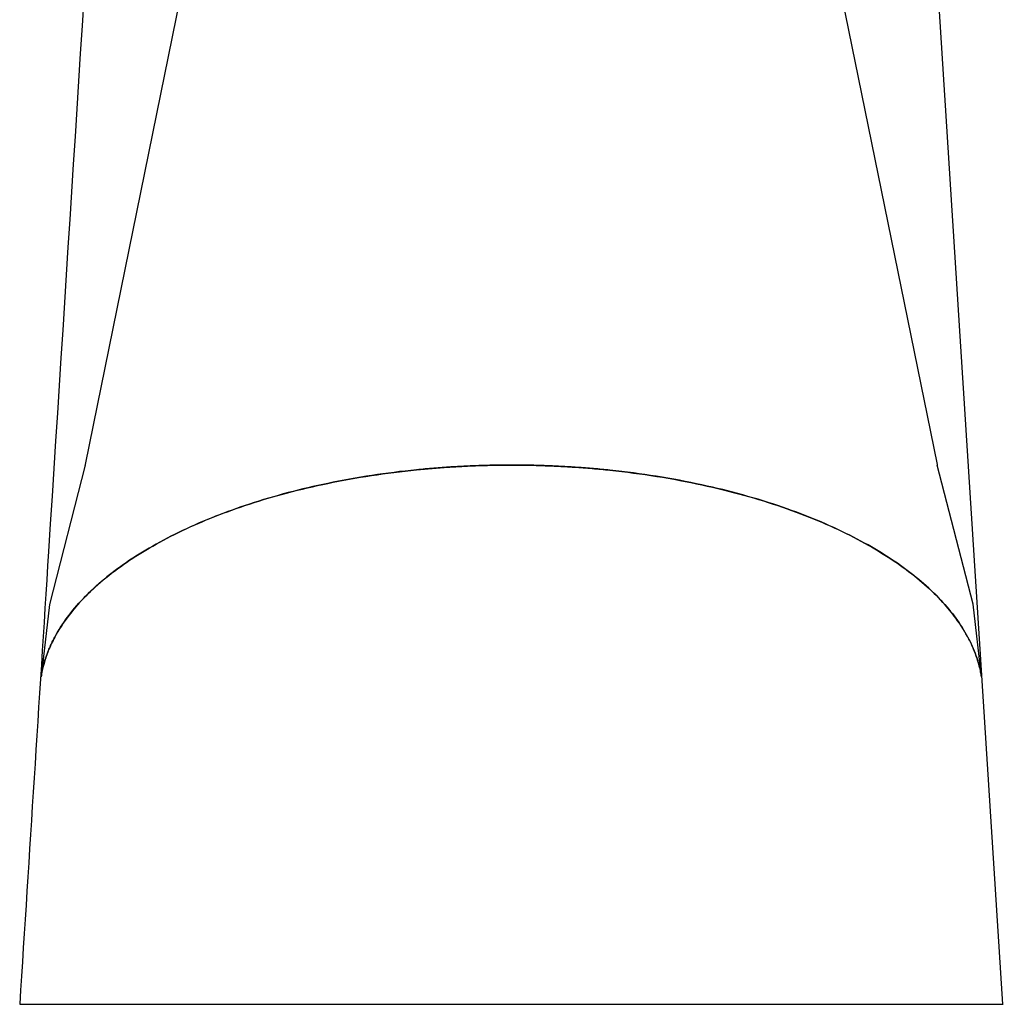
# Model space of a CAD drawing. Header units: millimetres. Extents: x 3998.8979 to 3998.943, y 1749.9697 to 1750.0649.
# Tile 1 of 8: x 3998.8979 to 3998.943, y 1749.9697 to 1750.0147. Entities that reach past the tile are written whole.
import ezdxf

# ---------------------------------------------------------------- set-up
doc = ezdxf.new("R2010")
doc.units = ezdxf.units.MM
doc.layers.add('SANINDUSA', color=3, linetype='Continuous')

msp = doc.modelspace()

# ---------------------------------------------------------------- linework, layer by layer
at = {"layer": 'SANINDUSA'}
for p, q in [((3998.900892, 1749.994382), (3998.907108, 1750.024889)), ((3998.933663, 1750.024889), (3998.939879, 1749.994384)), ((3998.900887, 1749.994359), (3998.899248, 1749.987982)), ((3998.900887, 1749.994359), (3998.900892, 1749.994382)), ((3998.939879, 1749.994384), (3998.939884, 1749.994359)), ((3998.941523, 1749.987984), (3998.939884, 1749.994359)), ((3998.899248, 1749.987982), (3998.898864, 1749.98467)), ((3998.941907, 1749.98467), (3998.941523, 1749.987984)), ((3998.897886, 1749.969674), (3998.920386, 1749.969674))]:
    msp.add_line(p, q, dxfattribs=at)
for points, knots in [([(3998.901788, 1750.030941), (3998.900928, 1750.017427), (3998.899629, 1749.997006), (3998.898326, 1749.976581), (3998.897886, 1749.969674)], [0, 0, 0, 0, 0.661785, 1, 1, 1, 1]), ([(3998.942886, 1749.969674), (3998.942235, 1749.979872), (3998.940933, 1750.000299), (3998.939633, 1750.020717), (3998.938983, 1750.030941)], [0, 0, 0, 0, 0.499252, 1, 1, 1, 1]), ([(3998.898864, 1749.98467), (3998.898878, 1749.984747), (3998.898904, 1749.9849), (3998.898957, 1749.985129), (3998.899019, 1749.985357), (3998.899093, 1749.985585), (3998.899177, 1749.985811), (3998.899271, 1749.986037), (3998.899376, 1749.986263), (3998.899607, 1749.986713), (3998.900032, 1749.987381), (3998.900771, 1749.988254), (3998.901675, 1749.989098), (3998.903079, 1749.990162), (3998.904786, 1749.991141), (3998.906773, 1749.992005), (3998.908383, 1749.992586), (3998.910114, 1749.993098), (3998.911984, 1749.993539), (3998.91396, 1749.993895), (3998.915585, 1749.994101), (3998.916765, 1749.99421), (3998.917485, 1749.994264), (3998.918206, 1749.994307), (3998.918931, 1749.994337), (3998.919657, 1749.994355), (3998.920143, 1749.994358), (3998.920386, 1749.994359)], [0, 0, 0, 0, 0.016643, 0.033255, 0.04984, 0.066402, 0.082948, 0.099482, 0.116009, 0.132534, 0.199035, 0.264879, 0.330986, 0.39603, 0.522063, 0.583314, 0.643099, 0.703412, 0.762231, 0.822315, 0.881243, 0.901219, 0.92107, 0.940836, 0.960554, 0.980262, 1, 1, 1, 1]), ([(3998.920386, 1749.994359), (3998.920254, 1749.994358), (3998.919991, 1749.994358), (3998.919596, 1749.994352), (3998.919201, 1749.994343), (3998.918806, 1749.994331), (3998.918412, 1749.994315), (3998.918017, 1749.994295), (3998.917623, 1749.994272), (3998.917229, 1749.994245), (3998.916835, 1749.994215), (3998.916443, 1749.99418), (3998.915486, 1749.994089), (3998.913967, 1749.993896), (3998.912, 1749.993542), (3998.910123, 1749.9931), (3998.908404, 1749.992593), (3998.906785, 1749.992009), (3998.904795, 1749.991147), (3998.903102, 1749.990175), (3998.901693, 1749.989113), (3998.900822, 1749.988305), (3998.90006, 1749.987417), (3998.899538, 1749.986614), (3998.899199, 1749.985892), (3998.89902, 1749.985375), (3998.898919, 1749.984981), (3998.89888, 1749.98476), (3998.898864, 1749.98467)], [0, 0, 0, 0, 0.010683, 0.02138, 0.032095, 0.042829, 0.053586, 0.064369, 0.075179, 0.086022, 0.096898, 0.107811, 0.118763, 0.177136, 0.237775, 0.29567, 0.356907, 0.415337, 0.477943, 0.603977, 0.66553, 0.735129, 0.792798, 0.867472, 0.914246, 0.952014, 0.980632, 1, 1, 1, 1]), ([(3998.920386, 1749.994359), (3998.920524, 1749.994358), (3998.9208, 1749.994358), (3998.921214, 1749.994352), (3998.921627, 1749.994342), (3998.922039, 1749.994328), (3998.922451, 1749.994311), (3998.922861, 1749.994289), (3998.923271, 1749.994264), (3998.92368, 1749.994235), (3998.924089, 1749.994202), (3998.924496, 1749.994165), (3998.925497, 1749.994064), (3998.927075, 1749.993856), (3998.929121, 1749.99347), (3998.931049, 1749.992993), (3998.932816, 1749.992444), (3998.934444, 1749.991825), (3998.936393, 1749.990929), (3998.938024, 1749.989939), (3998.939334, 1749.988891), (3998.94016, 1749.98808), (3998.940834, 1749.987246), (3998.941265, 1749.986539), (3998.941535, 1749.985968), (3998.941699, 1749.985538), (3998.941827, 1749.985105), (3998.94188, 1749.984816), (3998.941907, 1749.98467)], [0, 0, 0, 0, 0.011231, 0.022447, 0.033655, 0.044862, 0.056076, 0.067302, 0.078549, 0.089824, 0.101133, 0.112483, 0.123881, 0.185334, 0.248092, 0.309518, 0.372615, 0.434387, 0.497733, 0.62301, 0.685333, 0.74862, 0.811142, 0.874243, 0.905609, 0.937001, 0.968453, 1, 1, 1, 1]), ([(3998.941907, 1749.98467), (3998.941895, 1749.984741), (3998.941867, 1749.984906), (3998.941801, 1749.985186), (3998.9417, 1749.985532), (3998.941546, 1749.985943), (3998.941257, 1749.986561), (3998.940807, 1749.987282), (3998.940112, 1749.98813), (3998.939317, 1749.988905), (3998.938002, 1749.989953), (3998.936383, 1749.990935), (3998.934431, 1749.99183), (3998.932793, 1749.992452), (3998.931038, 1749.992996), (3998.929103, 1749.993474), (3998.927068, 1749.993856), (3998.925379, 1749.99408), (3998.924156, 1749.994198), (3998.923404, 1749.994256), (3998.92265, 1749.994302), (3998.921895, 1749.994335), (3998.92114, 1749.994355), (3998.920637, 1749.994358), (3998.920386, 1749.994359)], [0, 0, 0, 0, 0.0154091, 0.0357331, 0.0609341, 0.0909632, 0.1257599, 0.1970506, 0.2513837, 0.3181054, 0.3769946, 0.5022727, 0.5671266, 0.6273917, 0.6915237, 0.7519151, 0.8152835, 0.8761263, 0.8970626, 0.9178566, 0.9385277, 0.9590955, 0.9795797, 1, 1, 1, 1]), ([(3998.897886, 1749.969674), (3998.897904, 1749.969674), (3998.89794, 1749.969674), (3998.898239, 1749.969674), (3998.898727, 1749.969674), (3998.899443, 1749.969674), (3998.900373, 1749.969674), (3998.901529, 1749.969674), (3998.90289, 1749.969674), (3998.904448, 1749.969674), (3998.906173, 1749.969674), (3998.908039, 1749.969674), (3998.910018, 1749.969674), (3998.912282, 1749.969674), (3998.914829, 1749.969674), (3998.917613, 1749.969674), (3998.919471, 1749.969674), (3998.920386, 1749.969674)], [0, 0, 0, 0, 0.058231, 0.116491, 0.178234, 0.239992, 0.304309, 0.368641, 0.434326, 0.500027, 0.565713, 0.631413, 0.69573, 0.760062, 0.842335, 0.922378, 1, 1, 1, 1]), ([(3998.920386, 1749.969674), (3998.921072, 1749.969674), (3998.922444, 1749.969674), (3998.924526, 1749.969674), (3998.926613, 1749.969674), (3998.928709, 1749.969674), (3998.930753, 1749.969674), (3998.932732, 1749.969674), (3998.934598, 1749.969674), (3998.936323, 1749.969674), (3998.937881, 1749.969674), (3998.939242, 1749.969674), (3998.940399, 1749.969674), (3998.941428, 1749.969674), (3998.942259, 1749.969674), (3998.942748, 1749.969674), (3998.942936, 1749.969674), (3998.942886, 1749.969674), (3998.942886, 1749.969674)], [0, 0, 0, 0, 0.058255, 0.116503, 0.178244, 0.24, 0.304315, 0.368645, 0.434328, 0.500027, 0.56571, 0.631409, 0.695724, 0.760054, 0.842325, 0.922355, 0.999985, 1, 1, 1, 1]), ([(3998.920386, 1749.969674), (3998.921367, 1749.969674), (3998.923331, 1749.969674), (3998.926226, 1749.969674), (3998.929021, 1749.969674), (3998.931668, 1749.969674), (3998.934122, 1749.969674), (3998.936341, 1749.969674), (3998.938287, 1749.969674), (3998.939928, 1749.969674), (3998.94123, 1749.969674), (3998.942189, 1749.969674), (3998.942727, 1749.969674), (3998.942951, 1749.969674), (3998.942886, 1749.969674), (3998.942886, 1749.969674)], [0, 0, 0, 0, 0.083332, 0.166665, 0.249997, 0.333329, 0.416661, 0.499994, 0.583326, 0.666658, 0.749991, 0.833323, 0.916655, 0.999987, 1, 1, 1, 1])]:
    msp.add_open_spline(points, degree=3, knots=knots, dxfattribs=at)

doc.saveas('drawing.dxf')
